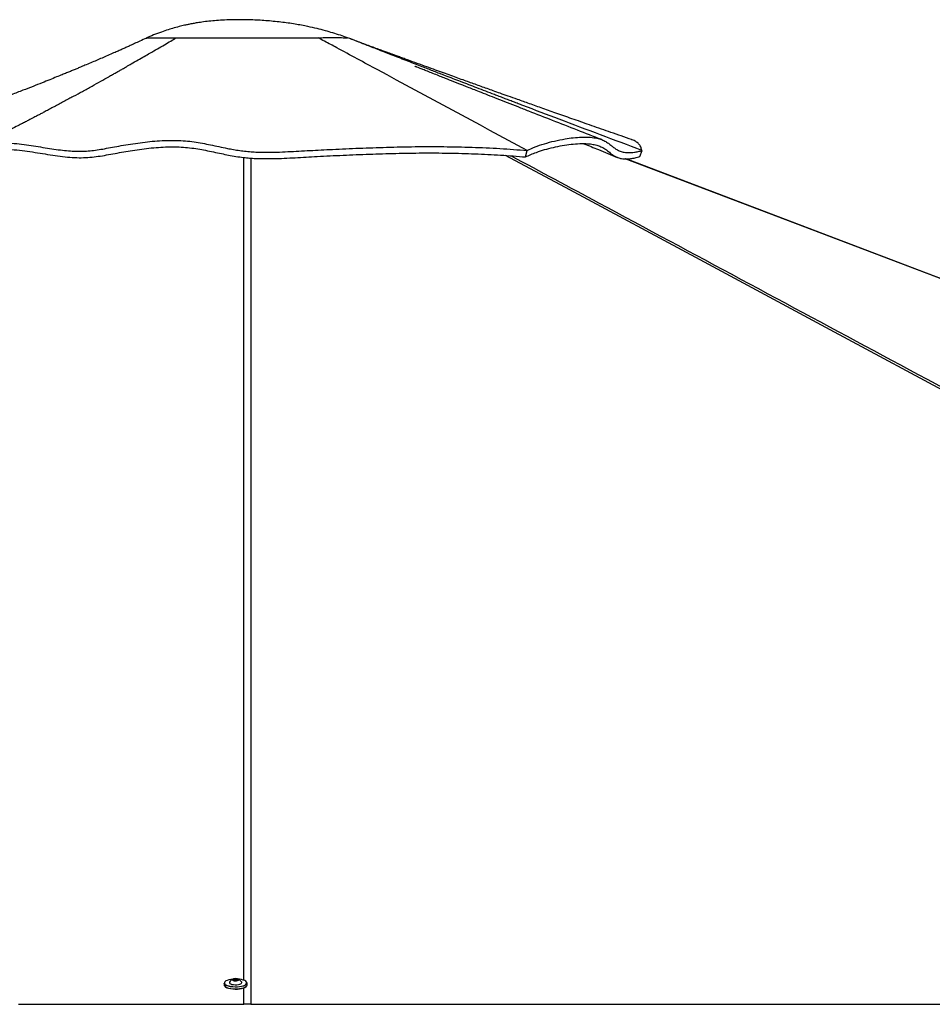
# Paper-space layout '4M DUO In Ground Anchor' of a CAD drawing. Header units: millimetres. Extents: x 20 to 26560, y 40 to 17993.
# Tile 47 of 89: x 12626 to 14027, y 6649 to 8162. Entities that reach past the tile are written whole.
import ezdxf

# ---------------------------------------------------------------- set-up
doc = ezdxf.new("R2010")
doc.units = ezdxf.units.MM

psp = doc.layouts.new('4M DUO In Ground Anchor')

# ---------------------------------------------------------------- linework, layer by layer
at = {"color": 7, "linetype": 'Continuous', "lineweight": 25, "ltscale": 2}
for p, q in [((12820.22, 8133.68), (12820.19, 8133.68)), ((12820.19, 8133.67), (12820.2, 8133.63)), ((12820.88, 8133.76), (12821.22, 8133.81)), ((13129.29, 8134.18), (13129.29, 8134.19)), ((13402.84, 7951.14), (13405.11, 7961)), ((13578.35, 7951.65), (13582, 7960.92)), ((13582, 7960.92), (13581.36, 7961.16)), ((12953.94, 6687.09), (12955.91, 6688.1)), ((12955.43, 6686), (12953.94, 6687.09)), ((12955.91, 6688.1), (12959.37, 6688)), ((12955.92, 6685.98), (12955.91, 6688.1)), ((12960.85, 6686.9), (12958.88, 6685.9)), ((12959.37, 6688), (12960.85, 6686.9)), ((12959.37, 6686.15), (12959.37, 6688)), ((12939.9, 6681.75), (12939.91, 6678.75)), ((12947.9, 6682.55), (12947.9, 6682.14)), ((12958.88, 6685.9), (12955.43, 6686)), ((12966.9, 6682.16), (12966.9, 6682.57)), ((12974.91, 6678.8), (12974.9, 6681.79))]:
    psp.add_line(p, q, dxfattribs=at)
at = {"color": 8, "linetype": 'Continuous', "lineweight": 25, "ltscale": 2}
psp.add_line((12969.8, 6649.61), (12969.8, 6674.36), dxfattribs=at)
at = {"color": 8, "linetype": 'Continuous', "lineweight": 25, "ltscale": 2, "flags": 128}
for points in [[(12969.81, 6686.21), (12969.87, 7470.36), (12969.89, 7577.84), (12969.92, 7685.33), (12969.96, 7792.82), (12970.05, 7900.32), (12970.13, 7950.21)], [(15720.76, 6691.43), (14270.91, 7470.36), (14070.86, 7577.84), (13870.83, 7685.33), (13670.8, 7792.82), (13470.81, 7900.32), (13372.11, 7953.41)], [(16865.73, 6690.59), (14813.05, 7470.36), (14530.12, 7577.84), (14247.2, 7685.33), (13964.27, 7792.82), (13681.35, 7900.32), (13555.57, 7948.13)]]:
    psp.add_lwpolyline(points, dxfattribs=at)
at = {"color": 7, "linetype": 'Continuous', "lineweight": 25, "ltscale": 2, "flags": 128}
for points in [[(16865.01, 6691.29), (16861.18, 6692.75), (16839.64, 6700.93), (16820.1, 6708.35), (16803.94, 6714.49), (16789.47, 6719.99), (16776.53, 6724.9), (16763.82, 6729.73), (16751.01, 6734.6), (16738.13, 6739.49), (16691.38, 6757.25), (16643.63, 6775.39), (16595.68, 6793.61), (16338.8, 6891.19), (15880.08, 7065.44), (15060.95, 7376.61), (14018.43, 7772.66), (13559.72, 7946.94), (13556.62, 7948.12)], [(12953.5, 6687.98), (12953.11, 6687.95), (12949.87, 6687.52), (12946.93, 6686.88), (12944.42, 6686.04), (12942.45, 6685.04), (12941.08, 6683.92), (12940.39, 6682.73), (12940.39, 6681.52), (12941.09, 6680.33), (12942.45, 6679.22), (12944.43, 6678.23), (12946.94, 6677.39), (12949.88, 6676.75), (12953.12, 6676.34), (12956.54, 6676.16), (12960, 6676.22), (12963.35, 6676.53), (12966.45, 6677.07), (12969.19, 6677.81), (12971.44, 6678.74), (12973.12, 6679.8), (12974.15, 6680.96), (12974.5, 6682.17), (12974.5, 6682.17)], [(12957.01, 6685.34), (12958.85, 6685.42), (12960.47, 6685.73), (12961.62, 6686.24), (12962.13, 6686.87), (12961.92, 6687.52), (12961.02, 6688.08), (12959.56, 6688.48), (12957.78, 6688.66), (12955.94, 6688.58), (12954.32, 6688.27), (12953.17, 6687.76), (12952.66, 6687.13), (12952.88, 6686.48), (12953.78, 6685.92), (12955.23, 6685.52), (12957.01, 6685.34)], [(12974.5, 6682.17), (12974.15, 6683.37), (12973.11, 6684.53), (12971.43, 6685.59), (12969.18, 6686.51), (12966.44, 6687.25), (12963.33, 6687.78), (12961.29, 6687.99)], [(12974.79, 6682.5), (12974.9, 6681.79), (12974.55, 6680.56), (12973.49, 6679.37), (12971.77, 6678.28), (12969.47, 6677.34), (12966.67, 6676.58), (12963.49, 6676.02), (12960.06, 6675.71), (12956.52, 6675.64), (12953.02, 6675.83), (12949.7, 6676.25), (12946.7, 6676.91), (12944.13, 6677.76), (12942.11, 6678.78), (12940.71, 6679.92), (12939.99, 6681.13), (12939.9, 6681.75)], [(12939.91, 6678.75), (12940, 6678.13), (12940.71, 6676.92), (12942.11, 6675.78), (12944.13, 6674.76), (12946.7, 6673.91), (12949.71, 6673.26), (12953.03, 6672.83), (12956.53, 6672.65), (12960.06, 6672.71), (12963.49, 6673.03), (12966.67, 6673.58), (12969.47, 6674.34), (12971.77, 6675.29), (12973.49, 6676.37), (12974.55, 6677.56), (12974.91, 6678.8), (12974.91, 6678.8)], [(12973.06, 6676), (12971.45, 6674.99), (12969.19, 6674.07), (12966.46, 6673.32), (12963.35, 6672.78), (12960, 6672.48), (12956.55, 6672.41), (12953.13, 6672.59), (12949.88, 6673.01), (12946.95, 6673.65), (12944.44, 6674.48), (12942.46, 6675.47), (12941.38, 6676.29)], [(12948.07, 6683.18), (12948.01, 6683.05), (12947.97, 6682.14), (12948.64, 6681.26), (12949.96, 6680.48), (12951.82, 6679.86), (12954.11, 6679.43), (12956.63, 6679.24)], [(12956.63, 6679.24), (12959.22, 6679.29), (12961.66, 6679.59), (12963.8, 6680.1), (12965.45, 6680.8), (12966.52, 6681.63), (12966.9, 6682.53), (12966.73, 6683.2)], [(12623.69, 6649.61), (12631.45, 6649.61), (12646.96, 6649.61), (12654.72, 6649.61), (12662.48, 6649.61), (12678, 6649.61), (12685.76, 6649.61), (12701.27, 6649.61), (12709.03, 6649.61), (12724.55, 6649.61), (12732.31, 6649.61), (12740.07, 6649.61), (12755.59, 6649.61), (12763.34, 6649.61), (12778.86, 6649.61), (12786.62, 6649.61), (12802.14, 6649.61), (12809.9, 6649.61), (12825.41, 6649.61), (12833.17, 6649.61), (12840.93, 6649.61), (12856.45, 6649.61), (12864.21, 6649.61), (12879.73, 6649.61), (12887.48, 6649.61), (12903, 6649.61), (12910.76, 6649.61), (12918.52, 6649.61), (12934.04, 6649.61), (12941.8, 6649.61), (12955.8, 6649.61), (12969.8, 6649.61)], [(12980.97, 6649.61), (12984.84, 6649.61), (13000.36, 6649.61), (13008.12, 6649.61), (13023.64, 6649.61), (13031.4, 6649.61), (13046.92, 6649.61), (13054.67, 6649.61), (13070.19, 6649.61), (13077.95, 6649.61), (13085.71, 6649.61), (13101.23, 6649.61), (13108.99, 6649.61), (13124.5, 6649.61), (13132.26, 6649.61), (13147.78, 6649.61), (13155.54, 6649.61), (13163.3, 6649.61), (13178.81, 6649.61), (13186.57, 6649.61), (13202.09, 6649.61), (13209.85, 6649.61), (13225.37, 6649.61), (13233.12, 6649.61), (13248.64, 6649.61), (13256.4, 6649.61), (13264.16, 6649.61), (13279.68, 6649.61), (13287.44, 6649.61), (13302.95, 6649.61), (13310.71, 6649.61), (13326.23, 6649.61), (13333.99, 6649.61), (13349.51, 6649.61), (13357.27, 6649.61), (13365.02, 6649.61), (13380.54, 6649.61), (13388.3, 6649.61), (13403.82, 6649.61), (13411.58, 6649.61), (13427.09, 6649.61), (13434.85, 6649.61), (13450.37, 6649.61), (13458.13, 6649.61), (13465.89, 6649.61), (13481.41, 6649.61), (13489.16, 6649.61), (13504.68, 6649.61), (13512.44, 6649.61), (13527.96, 6649.61), (13535.72, 6649.61), (13543.48, 6649.61), (13558.99, 6649.61), (13566.75, 6649.61), (13582.27, 6649.61), (13590.03, 6649.61), (13605.55, 6649.61), (13613.3, 6649.61), (13628.82, 6649.61), (13636.58, 6649.61), (13644.34, 6649.61), (13659.86, 6649.61), (13667.62, 6649.61), (13683.13, 6649.61), (13690.89, 6649.61), (13706.41, 6649.61), (13714.17, 6649.61), (13729.69, 6649.61), (13737.44, 6649.61), (13745.2, 6649.61), (13760.72, 6649.61), (13768.48, 6649.61), (13784, 6649.61), (13791.76, 6649.61), (13807.27, 6649.61), (13815.03, 6649.61), (13830.55, 6649.61), (13838.31, 6649.61), (13846.07, 6649.61), (13861.58, 6649.61), (13869.34, 6649.61), (13884.86, 6649.61), (13892.62, 6649.61), (13908.14, 6649.61), (13915.9, 6649.61), (13923.65, 6649.61), (13939.17, 6649.61), (13946.93, 6649.61), (13962.45, 6649.61), (13970.21, 6649.61), (13985.72, 6649.61), (13993.48, 6649.61), (14009, 6649.61), (14016.76, 6649.61), (14024.52, 6649.61), (14040.04, 6649.61)]]:
    psp.add_lwpolyline(points, dxfattribs=at)
at = {"color": 7, "linetype": 'Continuous', "lineweight": 25, "ltscale": 4}
for start, end in [(107.26871, 151.4387), (28.69806, 72.86805)]:
    psp.add_arc((12957.41, 6678.09), 10.63, start, end, dxfattribs=at)
at = {"color": 7, "linetype": 'Continuous', "lineweight": 25, "ltscale": 2}
for points, knots in [([(13129.11, 8134.28), (13125.55, 8135.54), (13118.15, 8138.14), (13106.86, 8141.69), (13094.9, 8145.14), (13082.14, 8148.44), (13066.66, 8151.96), (13048.15, 8155.41), (13026.52, 8158.42), (13003.96, 8160.57), (12983.93, 8161.64), (12967.2, 8161.99), (12953.62, 8161.92), (12940.65, 8161.5), (12928.29, 8160.74), (12916.63, 8159.67), (12907.6, 8158.56), (12901.13, 8157.6), (12897.12, 8156.96), (12893.71, 8156.37), (12890.88, 8155.85), (12888.29, 8155.35), (12884.91, 8154.68), (12879.75, 8153.58), (12872.16, 8151.78), (12863.24, 8149.4), (12853.36, 8146.41), (12842.85, 8142.85), (12831.6, 8138.61), (12823.96, 8135.28), (12820.2, 8133.64)], [0, 0, 0, 0, 0.0365163, 0.075785, 0.1135228, 0.1552253, 0.201026, 0.264015, 0.3334128, 0.407616, 0.4784204, 0.5232005, 0.5660923, 0.607136, 0.646376, 0.6838569, 0.7185721, 0.7333487, 0.7462443, 0.7572519, 0.7663621, 0.77357, 0.7823669, 0.7989413, 0.823504, 0.8562187, 0.8862566, 0.9211803, 0.9611959, 1, 1, 1, 1]), ([(12820.6, 8133.78), (12817.23, 8132.2), (12811.08, 8129.3), (12802.73, 8125.46), (12795.92, 8122.36), (12789.97, 8119.67), (12784.31, 8117.13), (12778.39, 8114.5), (12768.37, 8110.07), (12754.58, 8104.05), (12739.81, 8097.73), (12728.58, 8092.98), (12721.11, 8089.85), (12714.92, 8087.26), (12709.32, 8084.94), (12703.59, 8082.57), (12697.43, 8080.04), (12690.36, 8077.14), (12681.88, 8073.7), (12671.61, 8069.56), (12659.54, 8064.75), (12645.68, 8059.29), (12630.04, 8053.2), (12611.52, 8046.1), (12589.9, 8037.96), (12564.98, 8028.79), (12537.7, 8018.99), (12508.08, 8008.64), (12476.15, 7997.79), (12454.04, 7990.6), (12442.62, 7986.88)], [0, 0, 0, 0, 0.027777, 0.050738, 0.0690145, 0.0837894, 0.0990077, 0.115019, 0.1318215, 0.1803338, 0.2268009, 0.2525022, 0.2729292, 0.2880038, 0.302452, 0.3177429, 0.3338741, 0.3516583, 0.3741019, 0.4012613, 0.4331078, 0.4696079, 0.5107245, 0.5564153, 0.6154414, 0.6805508, 0.751658, 0.8286694, 0.9114853, 1, 1, 1, 1]), ([(12708.53, 8044.38), (12713.08, 8046.87), (12722.54, 8052.05), (12736.47, 8059.77), (12749.89, 8067.26), (12760.36, 8073.14), (12768.18, 8077.56), (12773.67, 8080.67), (12778.8, 8083.58), (12784.09, 8086.6), (12790.14, 8090.05), (12798.1, 8094.6), (12807.28, 8099.88), (12816.88, 8105.42), (12826.83, 8111.18), (12837.13, 8117.15), (12847.75, 8123.32), (12857.35, 8128.9), (12863.43, 8132.43), (12866.29, 8134.08)], [0, 0, 0, 0, 0.0863642, 0.1796077, 0.2648172, 0.3419319, 0.3790753, 0.4139739, 0.446622, 0.4770126, 0.5149627, 0.5619425, 0.6289431, 0.689977, 0.7450145, 0.818499, 0.8858015, 0.9463122, 1, 1, 1, 1]), ([(12820.19, 8133.68), (12820.63, 8133.76), (12821.5, 8133.93), (12825.79, 8134.02), (12831.74, 8134.03), (12838.93, 8134.01), (12846.74, 8134), (12855.75, 8134.01), (12862.77, 8134.06), (12866.29, 8134.08)], [0, 0, 0, 0, 0.1666597, 0.3333163, 0.4999585, 0.6249766, 0.7499849, 0.8749958, 1, 1, 1, 1]), ([(12825.24, 8133.98), (12825.54, 8133.99), (12827.16, 8134.03), (12831.86, 8134.02), (12838.93, 8134.01), (12846.76, 8134), (12855.75, 8134.01), (12862.78, 8134.06), (12866.29, 8134.08)], [0, 0, 0, 0, 0.0529426, 0.2896658, 0.4673075, 0.6449096, 0.8224321, 1, 1, 1, 1]), ([(12866.29, 8134.08), (12870.11, 8134.17), (12877.75, 8134.34), (12889.6, 8134.06), (12902.33, 8133.77), (12917.84, 8134.02), (12935.56, 8134.28), (12955.35, 8134.31), (12973.79, 8134.34), (12990.56, 8134.26), (13005.54, 8134.2), (13020.22, 8134.18), (13036.03, 8134.2), (13052.55, 8134.24), (13069.34, 8134.29), (13079.15, 8134.32), (13084.05, 8134.33)], [0, 0, 0, 0, 0.0629032, 0.1256684, 0.1884978, 0.2512494, 0.3345923, 0.417671, 0.5007642, 0.5631692, 0.6255909, 0.6880427, 0.7504926, 0.8336921, 0.9168617, 1, 1, 1, 1]), ([(12866.29, 8134.08), (12870.09, 8134.17), (12877.69, 8134.34), (12889.48, 8134.07), (12902.13, 8133.78), (12917.58, 8134.02), (12935.29, 8134.28), (12955.11, 8134.31), (12973.6, 8134.34), (12990.4, 8134.26), (13005.4, 8134.2), (13020.1, 8134.18), (13035.94, 8134.2), (13052.48, 8134.24), (13069.31, 8134.29), (13079.14, 8134.32), (13084.05, 8134.33)], [0, 0, 0, 0, 0.0625296, 0.1250517, 0.1875413, 0.2500213, 0.3333607, 0.4166852, 0.5000145, 0.5625255, 0.6250313, 0.6875353, 0.7500432, 0.8333588, 0.9166796, 1, 1, 1, 1]), ([(13084.05, 8134.33), (13087.49, 8134.34), (13094.36, 8134.36), (13103.16, 8134.42), (13110.83, 8134.46), (13117.3, 8134.45), (13122.7, 8134.33), (13126.78, 8134.15), (13129.3, 8134.07), (13129.2, 8134.22), (13129.16, 8134.29)], [0, 0, 0, 0, 0.1249301, 0.2497768, 0.3745125, 0.4992574, 0.6241586, 0.7493557, 0.8747188, 1, 1, 1, 1]), ([(13084.05, 8134.33), (13087.49, 8134.34), (13094.36, 8134.36), (13103.18, 8134.42), (13110.86, 8134.46), (13117.34, 8134.45), (13122.74, 8134.32), (13126.76, 8134.15), (13129.05, 8134.07), (13129.03, 8134.18), (13129.03, 8134.22)], [0, 0, 0, 0, 0.1321356, 0.2642821, 0.3964328, 0.5285907, 0.6607491, 0.7928878, 0.9249972, 1, 1, 1, 1]), ([(13405.1, 7961), (13328.63, 8002.25), (13231.12, 8054.85), (13127.51, 8110.82), (13096.96, 8127.34), (13087.4, 8132.51), (13084.05, 8134.33)], [0, 0, 0, 0, 0.7139534, 0.9104662, 0.9686056, 1, 1, 1, 1]), ([(13581.36, 7961.16), (13539.08, 7977.05), (13478.17, 7999.93), (13414.92, 8023.99), (13391.46, 8032.94), (13384.16, 8035.72), (13376.85, 8038.51), (13369.55, 8041.31), (13362.24, 8044.1), (13348.44, 8049.39), (13328.71, 8056.96), (13303.59, 8066.61), (13284.49, 8073.98), (13270.94, 8079.21), (13262.44, 8082.5), (13254.21, 8085.68), (13245.6, 8089.01), (13235.9, 8092.77), (13221.14, 8098.5), (13202.53, 8105.73), (13181.36, 8113.97), (13162.19, 8121.45), (13145.01, 8128.14), (13134.22, 8132.33), (13129.16, 8134.29)], [0, 0, 0, 0, 0.2798096, 0.4030544, 0.4191995, 0.4353459, 0.4514942, 0.4676438, 0.4837953, 0.4999474, 0.5591852, 0.6147461, 0.6666214, 0.685992, 0.704792, 0.7230211, 0.7406802, 0.7620161, 0.7874676, 0.838789, 0.8857138, 0.9282287, 0.9663269, 1, 1, 1, 1]), ([(13565.69, 7977.79), (13555.12, 7981.47), (13534.71, 7988.56), (13505.2, 7998.88), (13477.92, 8008.46), (13452.87, 8017.28), (13430.06, 8025.34), (13409.5, 8032.63), (13391.81, 8038.92), (13376.84, 8044.25), (13364.4, 8048.68), (13353.57, 8052.56), (13343.79, 8056.05), (13334.49, 8059.38), (13325.23, 8062.7), (13315.98, 8066.03), (13306.29, 8069.51), (13296.11, 8073.17), (13285.15, 8077.13), (13273.5, 8081.33), (13260.83, 8085.91), (13247.11, 8090.88), (13232.72, 8096.11), (13220.47, 8100.57), (13211.05, 8104), (13204.75, 8106.3), (13199.43, 8108.24), (13194.79, 8109.94), (13189.99, 8111.7), (13184.2, 8113.82), (13176.88, 8116.51), (13168.26, 8119.67), (13159.03, 8123.08), (13149.98, 8126.44), (13141.77, 8129.47), (13136.67, 8131.41), (13134.36, 8132.28)], [0, 0, 0, 0, 0.0729861, 0.1408551, 0.2035919, 0.2611816, 0.3136104, 0.3608663, 0.4029379, 0.4354896, 0.464059, 0.4886381, 0.5101389, 0.5314293, 0.5527207, 0.5740173, 0.5953197, 0.6196779, 0.644347, 0.6711309, 0.7003448, 0.7320002, 0.766111, 0.7999251, 0.8167135, 0.8312371, 0.8434922, 0.8534733, 0.8633237, 0.8767004, 0.8936798, 0.9142736, 0.93637, 0.9585741, 0.9812399, 1, 1, 1, 1]), ([(13519.66, 7977.72), (13507.22, 7982.57), (13482.06, 7992.37), (13444.81, 8006.91), (13414.48, 8018.77), (13391.42, 8027.79), (13375.22, 8034.14), (13359.7, 8040.23), (13345.28, 8045.89), (13332.93, 8050.75), (13322.62, 8054.8), (13314.19, 8058.12), (13306.87, 8061), (13300.69, 8063.44), (13295.25, 8065.59), (13290.07, 8067.63), (13284.31, 8069.91), (13277.47, 8072.61), (13269.35, 8075.82), (13260.7, 8079.25), (13252.49, 8082.51), (13245.59, 8085.26), (13240.1, 8087.45), (13236.25, 8088.98), (13234.36, 8089.74), (13233.04, 8090.26), (13232.91, 8090.29), (13232.82, 8090.31)], [0, 0, 0, 0, 0.1265896, 0.2559784, 0.3798753, 0.4363757, 0.491655, 0.5455455, 0.5950691, 0.6391123, 0.671629, 0.7003411, 0.7252488, 0.7463523, 0.7636535, 0.7809434, 0.7997938, 0.8234181, 0.8518117, 0.883978, 0.9128678, 0.9371089, 0.9561779, 0.9713711, 0.9783798, 0.985457, 1, 1, 1, 1]), ([(12708.53, 8044.38), (12708.04, 8044.1), (12706.03, 8042.97), (12701.07, 8040.24), (12693.57, 8036.21), (12686.19, 8032.22), (12678.86, 8028.29), (12671.81, 8024.53), (12665.29, 8021.07), (12659.48, 8017.99), (12655.03, 8015.65), (12651.65, 8013.87), (12648.76, 8012.36), (12645.34, 8010.57), (12641.05, 8008.33), (12635.87, 8005.64), (12629.8, 8002.5), (12621.74, 7998.35), (12611.4, 7993.07), (12598.53, 7986.55), (12583.99, 7979.27), (12568.41, 7971.55), (12557.7, 7966.33), (12552.37, 7963.73)], [0, 0, 0, 0, 0.0134816, 0.0550666, 0.0997997, 0.1448364, 0.1899249, 0.2350814, 0.2780721, 0.3151825, 0.3463802, 0.3635731, 0.3800663, 0.4018083, 0.4292515, 0.4623786, 0.5011686, 0.5455971, 0.6172152, 0.699738, 0.7930611, 0.897064, 1, 1, 1, 1]), ([(12544.06, 7958.99), (12546.38, 7960.42), (12551.06, 7963.31), (12559.18, 7966.82), (12568.07, 7969.6), (12577.67, 7971.52), (12587.72, 7972.6), (12599.65, 7972.98), (12613.36, 7972.39), (12628.6, 7970.81), (12643.42, 7968.72), (12657.78, 7966.42), (12671.64, 7964.18), (12684.95, 7962.19), (12697.59, 7960.67), (12709.52, 7959.75), (12720.62, 7959.66), (12731.35, 7960.27), (12742.16, 7961.5), (12753.35, 7963.25), (12765.27, 7965.43), (12778.22, 7967.87), (12792.3, 7970.34), (12807.06, 7972.57), (12821.99, 7974.43), (12836.91, 7975.8), (12851.72, 7976.6), (12866.28, 7976.69), (12880.36, 7975.96), (12893.64, 7974.37), (12906.42, 7972.22), (12918.99, 7969.7), (12931.68, 7966.97), (12943.37, 7964.51), (12954.1, 7962.47), (12963.71, 7960.91), (12973.64, 7959.67), (12983.62, 7958.85), (12993.4, 7958.4), (13005.87, 7958.2), (13020.72, 7958.45), (13037.75, 7959.2), (13054.57, 7960.11), (13071.56, 7961), (13088.71, 7961.88), (13113.87, 7963.12), (13147.34, 7964.63), (13189.84, 7966.13), (13233.21, 7967.03), (13277.15, 7967.11), (13320.7, 7966.19), (13363.62, 7964.27), (13391.27, 7962.09), (13405.1, 7961)], [0, 0, 0, 0, 0.0118854, 0.0239192, 0.0360375, 0.0481275, 0.0601123, 0.0718989, 0.0891155, 0.1057572, 0.1218487, 0.1374247, 0.1524901, 0.167018, 0.1809713, 0.1943135, 0.207633, 0.2215578, 0.236039, 0.2510345, 0.2665383, 0.2825583, 0.2990117, 0.3153777, 0.3315902, 0.347663, 0.3636057, 0.3794133, 0.3951036, 0.410771, 0.4264573, 0.4421771, 0.4579312, 0.4737336, 0.4843038, 0.4948973, 0.5054981, 0.5160479, 0.526526, 0.536934, 0.5571615, 0.5772353, 0.5971604, 0.6170662, 0.6369962, 0.6569529, 0.7041141, 0.7514703, 0.8008876, 0.8505068, 0.9002779, 0.950135, 1, 1, 1, 1]), ([(13405.1, 7961), (13409.05, 7962.84), (13417.02, 7966.58), (13431.55, 7971.5), (13447.19, 7975.73), (13462.3, 7978.78), (13476.18, 7980.71), (13488.51, 7981.64), (13500.09, 7981.59), (13510.05, 7980.51), (13518.26, 7978.46), (13524.65, 7975.59), (13529.96, 7972.1), (13534.65, 7968.41), (13539.15, 7964.83), (13543.9, 7961.69), (13549.32, 7959.27), (13554.85, 7958.05), (13560.14, 7957.72), (13564.71, 7957.83), (13569.83, 7958.38), (13575.6, 7959.3), (13579.84, 7960.38), (13582, 7960.92)], [0, 0, 0, 0, 0.0690091, 0.1392914, 0.2106435, 0.282743, 0.3397073, 0.3967993, 0.4539509, 0.5111962, 0.5602038, 0.6091098, 0.6573547, 0.7048851, 0.7515387, 0.797152, 0.841615, 0.8849976, 0.9078051, 0.930504, 0.953233, 0.9761729, 1, 1, 1, 1]), ([(13581.36, 7961.16), (13580.86, 7963.07), (13579.88, 7966.83), (13576.7, 7971.33), (13572.28, 7974.85), (13568.51, 7976.93), (13565.97, 7977.64), (13565.62, 7977.74)], [0, 0, 0, 0, 0.2486569, 0.4915974, 0.7292731, 0.9630175, 1, 1, 1, 1]), ([(12547.84, 7949.12), (12550.13, 7950.58), (12554.72, 7953.49), (12562.75, 7957.02), (12571.54, 7959.8), (12581.13, 7961.66), (12591.25, 7962.7), (12603.37, 7963.02), (12617.49, 7962.32), (12633.44, 7960.56), (12649.26, 7958.24), (12664.9, 7955.7), (12680.28, 7953.25), (12695.44, 7951.21), (12710.17, 7949.94), (12723.97, 7949.85), (12736.97, 7950.77), (12749.58, 7952.43), (12762.29, 7954.62), (12775.18, 7957.07), (12788.75, 7959.5), (12802.67, 7961.75), (12817, 7963.73), (12831.58, 7965.32), (12846.2, 7966.4), (12860.48, 7966.84), (12874.1, 7966.44), (12886.89, 7965.26), (12899.27, 7963.51), (12911.39, 7961.32), (12923.43, 7958.85), (12935.03, 7956.35), (12946.41, 7953.97), (12957.75, 7951.88), (12968.7, 7950.29), (12978.91, 7949.31), (12988.09, 7948.77), (13000.18, 7948.43), (13014.91, 7948.49), (13032.08, 7949.04), (13048.91, 7949.91), (13065.63, 7950.94), (13089.98, 7952.3), (13122.46, 7953.83), (13162.84, 7955.51), (13203.53, 7956.73), (13244.3, 7957.35), (13284.89, 7957.16), (13325.03, 7956.07), (13364.57, 7954.18), (13390.09, 7952.15), (13402.84, 7951.14)], [0, 0, 0, 0, 0.0119262, 0.0238874, 0.0358021, 0.0477163, 0.0596753, 0.0716068, 0.0890198, 0.1064881, 0.1239562, 0.1408224, 0.157739, 0.1745524, 0.1912774, 0.2081899, 0.2251814, 0.2422869, 0.2593935, 0.276403, 0.2920501, 0.3077403, 0.3235662, 0.3394854, 0.3553921, 0.3711842, 0.3860521, 0.4009452, 0.4159573, 0.4310658, 0.4461823, 0.4611996, 0.4741908, 0.4871965, 0.500085, 0.5098973, 0.5197715, 0.529624, 0.5496131, 0.5696397, 0.5897537, 0.6098965, 0.6299836, 0.6761543, 0.722343, 0.7685483, 0.8147407, 0.8610539, 0.9074052, 0.9537272, 1, 1, 1, 1]), ([(13402.84, 7951.14), (13405.4, 7952.36), (13410.52, 7954.81), (13420.34, 7958.6), (13431.96, 7962.39), (13445.38, 7965.92), (13459.12, 7968.74), (13472.81, 7970.73), (13486.05, 7971.74), (13497.34, 7971.62), (13506.59, 7970.58), (13513.98, 7968.86), (13520.17, 7966.25), (13525.97, 7962.64), (13531.48, 7958.23), (13536.75, 7954.09), (13541.95, 7951.05), (13547.16, 7949.07), (13552.75, 7948.09), (13558.58, 7947.98), (13564.31, 7948.5), (13571.01, 7949.57), (13575.9, 7950.96), (13578.35, 7951.65)], [0, 0, 0, 0, 0.04554999, 0.09119338, 0.15199557, 0.21282272, 0.27363966, 0.33488852, 0.39615184, 0.45735501, 0.50299137, 0.54861996, 0.59492625, 0.64125081, 0.70259961, 0.76394772, 0.80504785, 0.84615992, 0.88719386, 0.91504782, 0.94289617, 0.97144207, 1, 1, 1, 1]), ([(13492.42, 7971.47), (13499.84, 7968.42), (13516.92, 7961.4), (13534.02, 7954.4), (13543.69, 7950.44)], [0, 0, 0, 0, 0.4346429, 1, 1, 1, 1]), ([(12975.38, 6649.23), (12974.08, 6649.37), (12972.21, 6649.58), (12970.36, 6649.6), (12969.8, 6649.61)], [0, 0, 0, 0, 0.7007331, 1, 1, 1, 1]), ([(12980.97, 6649.61), (12979.67, 6649.58), (12977.81, 6649.53), (12975.94, 6649.3), (12975.38, 6649.23)], [0, 0, 0, 0, 0.7007435, 1, 1, 1, 1])]:
    psp.add_open_spline(points, degree=3, knots=knots, dxfattribs=at)
at = {"color": 8, "linetype": 'Continuous', "lineweight": 25, "ltscale": 2}
for points, knots in [([(12980.63, 7949.27), (12980.67, 7926.44), (12980.78, 7864.5), (12980.82, 7763.5), (12980.87, 7646.24), (12980.89, 7528.99), (12980.91, 7411.73), (12980.95, 7118.6), (12980.96, 6864.56), (12980.97, 6649.61)], [0, 0, 0, 0, 0.0526779, 0.1428989, 0.2331201, 0.3233412, 0.4135624, 0.5037836, 1, 1, 1, 1]), ([(13380.71, 7952.78), (13425.39, 7928.78), (13542.86, 7865.67), (13733.04, 7763.5), (13951.32, 7646.24), (14169.58, 7528.99), (14387.84, 7411.73), (14907.48, 7132.57), (15354.36, 6892.5), (15728.49, 6691.52)], [0, 0, 0, 0, 0.05706434, 0.15003221, 0.24300013, 0.33596818, 0.42893611, 0.52190409, 1, 1, 1, 1])]:
    psp.add_open_spline(points, degree=3, knots=knots, dxfattribs=at)

doc.saveas('drawing.dxf')
